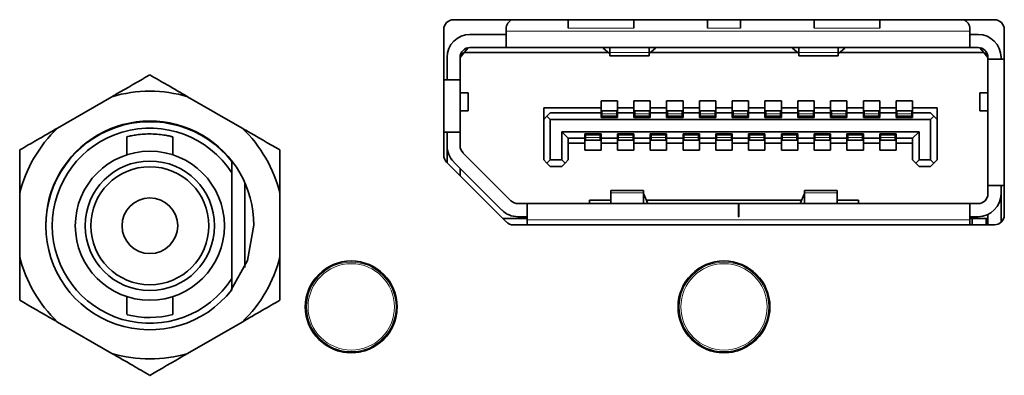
# Model space of a CAD drawing. Header units: millimetres. Extents: x 0 to 1118, y 0 to 864.
# Tile 145 of 200: x 884.82 to 894.83, y 305.87 to 309.49. Entities that reach past the tile are written whole.
import ezdxf

# ---------------------------------------------------------------- set-up
doc = ezdxf.new("R2010")
doc.units = ezdxf.units.MM

msp = doc.modelspace()

# ---------------------------------------------------------------- linework, layer by layer
at = {"color": 7, "linetype": 'Continuous', "lineweight": 35}
for p, q in [((894.73, 309.487), (889.23, 309.487)), ((890.397, 309.487), (890.397, 309.402)), ((891.064, 309.402), (891.064, 309.487)), ((891.814, 309.487), (891.814, 309.402)), ((892.147, 309.402), (892.147, 309.487)), ((892.897, 309.487), (892.897, 309.402)), ((893.564, 309.487), (893.564, 309.402)), ((889.13, 309.387), (889.13, 308.109)), ((889.764, 309.394), (889.764, 309.371)), ((889.764, 309.371), (889.764, 309.204)), ((894.48, 309.371), (894.48, 309.394)), ((894.48, 309.204), (894.48, 309.371)), ((894.83, 307.501), (894.83, 309.387)), ((889.397, 309.337), (889.764, 309.337)), ((894.48, 309.337), (894.564, 309.337)), ((889.339, 309.154), (889.379, 309.202)), ((889.397, 309.204), (889.764, 309.204)), ((894.48, 309.204), (889.764, 309.204)), ((890.752, 309.199), (890.752, 309.204)), ((890.817, 309.143), (890.752, 309.199)), ((890.819, 309.204), (890.819, 309.152)), ((891.219, 309.152), (891.219, 309.204)), ((891.285, 309.199), (891.22, 309.143)), ((891.285, 309.204), (891.285, 309.199)), ((892.675, 309.199), (892.675, 309.204)), ((892.675, 309.199), (892.74, 309.143)), ((892.742, 309.204), (892.742, 309.152)), ((893.142, 309.152), (893.142, 309.204)), ((893.144, 309.143), (893.209, 309.199)), ((893.209, 309.204), (893.209, 309.199)), ((894.48, 309.204), (894.564, 309.204)), ((894.582, 309.202), (894.622, 309.154)), ((889.164, 308.877), (889.164, 309.104)), ((889.297, 309.104), (889.339, 309.154)), ((889.297, 309.107), (889.314, 309.124)), ((889.297, 309.104), (889.297, 308.877)), ((889.314, 309.124), (889.314, 309.159)), ((890.804, 309.154), (889.339, 309.154)), ((890.819, 309.152), (890.819, 309.121)), ((890.819, 309.121), (891.219, 309.121)), ((890.819, 309.121), (891.219, 309.121)), ((891.219, 309.121), (891.219, 309.152)), ((892.728, 309.154), (891.233, 309.154)), ((892.742, 309.152), (892.742, 309.121)), ((892.742, 309.121), (893.142, 309.121)), ((892.742, 309.121), (893.142, 309.121)), ((893.142, 309.121), (893.142, 309.152)), ((894.622, 309.154), (893.156, 309.154)), ((894.622, 309.154), (894.664, 309.104)), ((894.647, 309.124), (894.647, 309.159)), ((894.664, 309.087), (894.664, 309.104)), ((894.83, 309.087), (894.664, 309.087)), ((894.664, 307.801), (894.664, 309.087)), ((894.797, 309.104), (894.797, 309.087)), ((889.297, 308.877), (889.13, 308.877)), ((889.297, 308.877), (889.297, 308.344)), ((885.757, 308.704), (885.204, 308.385)), ((887.08, 308.385), (886.526, 308.704)), ((889.38, 308.742), (889.297, 308.742)), ((889.38, 308.559), (889.38, 308.742)), ((889.38, 308.559), (889.38, 308.742)), ((894.58, 308.742), (894.58, 308.559)), ((894.58, 308.742), (894.58, 308.559)), ((894.664, 308.742), (894.58, 308.742)), ((890.147, 308.591), (890.73, 308.591)), ((890.147, 308.591), (890.147, 308.474)), ((890.73, 308.661), (890.897, 308.661)), ((890.73, 308.591), (890.73, 308.661)), ((890.73, 308.541), (890.73, 308.591)), ((890.897, 308.661), (890.897, 308.591)), ((890.897, 308.591), (891.064, 308.591)), ((890.897, 308.591), (890.897, 308.541)), ((891.064, 308.661), (891.23, 308.661)), ((891.064, 308.591), (891.064, 308.661)), ((891.064, 308.541), (891.064, 308.591)), ((891.23, 308.661), (891.23, 308.591)), ((891.23, 308.591), (891.397, 308.591)), ((891.23, 308.591), (891.23, 308.541)), ((891.397, 308.661), (891.564, 308.661)), ((891.397, 308.591), (891.397, 308.661)), ((891.397, 308.541), (891.397, 308.591)), ((891.564, 308.661), (891.564, 308.591)), ((891.564, 308.591), (891.73, 308.591)), ((891.564, 308.591), (891.564, 308.541)), ((891.73, 308.661), (891.897, 308.661)), ((891.73, 308.591), (891.73, 308.661)), ((891.73, 308.541), (891.73, 308.591)), ((891.897, 308.661), (891.897, 308.591)), ((891.897, 308.591), (892.064, 308.591)), ((891.897, 308.591), (891.897, 308.541)), ((892.064, 308.661), (892.23, 308.661)), ((892.064, 308.591), (892.064, 308.661)), ((892.064, 308.541), (892.064, 308.591)), ((892.23, 308.661), (892.23, 308.591)), ((892.23, 308.591), (892.397, 308.591)), ((892.23, 308.591), (892.23, 308.541)), ((892.397, 308.661), (892.564, 308.661)), ((892.397, 308.591), (892.397, 308.661)), ((892.397, 308.541), (892.397, 308.591)), ((892.564, 308.661), (892.564, 308.591)), ((892.564, 308.591), (892.73, 308.591)), ((892.564, 308.591), (892.564, 308.541)), ((892.73, 308.661), (892.897, 308.661)), ((892.73, 308.591), (892.73, 308.661)), ((892.73, 308.541), (892.73, 308.591)), ((892.897, 308.661), (892.897, 308.591)), ((892.897, 308.591), (893.064, 308.591)), ((892.897, 308.591), (892.897, 308.541)), ((893.064, 308.661), (893.23, 308.661)), ((893.064, 308.591), (893.064, 308.661)), ((893.064, 308.541), (893.064, 308.591)), ((893.23, 308.661), (893.23, 308.591)), ((893.23, 308.591), (893.397, 308.591)), ((893.23, 308.591), (893.23, 308.541)), ((893.397, 308.661), (893.564, 308.661)), ((893.397, 308.591), (893.397, 308.661)), ((893.397, 308.541), (893.397, 308.591)), ((893.564, 308.661), (893.564, 308.591)), ((893.564, 308.591), (893.73, 308.591)), ((893.564, 308.591), (893.564, 308.541)), ((893.73, 308.661), (893.897, 308.661)), ((893.73, 308.591), (893.73, 308.661)), ((893.73, 308.541), (893.73, 308.591)), ((893.897, 308.661), (893.897, 308.591)), ((893.897, 308.591), (894.147, 308.591)), ((893.897, 308.591), (893.897, 308.541)), ((894.147, 308.591), (894.147, 308.474)), ((889.297, 308.559), (889.38, 308.559)), ((890.147, 308.474), (890.18, 308.507)), ((890.147, 308.061), (890.147, 308.474)), ((890.214, 308.541), (890.18, 308.507)), ((890.18, 308.507), (890.214, 308.474)), ((890.73, 308.541), (890.214, 308.541)), ((894.08, 308.474), (890.214, 308.474)), ((890.214, 308.474), (890.214, 308.061)), ((890.73, 308.494), (890.73, 308.541)), ((890.897, 308.494), (890.73, 308.494)), ((890.889, 308.561), (890.739, 308.561)), ((890.739, 308.561), (890.739, 308.531)), ((890.739, 308.531), (890.739, 308.508)), ((890.739, 308.508), (890.739, 308.504)), ((890.739, 308.504), (890.739, 308.494)), ((890.889, 308.561), (890.889, 308.531)), ((890.889, 308.531), (890.889, 308.508)), ((890.889, 308.508), (890.889, 308.504)), ((890.889, 308.504), (890.889, 308.494)), ((890.897, 308.541), (890.897, 308.494)), ((891.064, 308.541), (890.897, 308.541)), ((891.064, 308.494), (891.064, 308.541)), ((891.23, 308.494), (891.064, 308.494)), ((891.222, 308.561), (891.072, 308.561)), ((891.072, 308.561), (891.072, 308.531)), ((891.072, 308.531), (891.072, 308.508)), ((891.072, 308.508), (891.072, 308.504)), ((891.072, 308.504), (891.072, 308.494)), ((891.222, 308.561), (891.222, 308.531)), ((891.222, 308.531), (891.222, 308.508)), ((891.222, 308.508), (891.222, 308.504)), ((891.222, 308.504), (891.222, 308.494)), ((891.23, 308.541), (891.23, 308.494)), ((891.397, 308.541), (891.23, 308.541)), ((891.397, 308.494), (891.397, 308.541)), ((891.564, 308.494), (891.397, 308.494)), ((891.555, 308.561), (891.405, 308.561)), ((891.405, 308.561), (891.405, 308.531)), ((891.405, 308.531), (891.405, 308.508)), ((891.405, 308.508), (891.405, 308.504)), ((891.405, 308.504), (891.405, 308.494)), ((891.555, 308.561), (891.555, 308.531)), ((891.555, 308.531), (891.555, 308.508)), ((891.555, 308.508), (891.555, 308.504)), ((891.555, 308.504), (891.555, 308.494)), ((891.564, 308.541), (891.564, 308.494)), ((891.73, 308.541), (891.564, 308.541)), ((891.73, 308.494), (891.73, 308.541)), ((891.897, 308.494), (891.73, 308.494)), ((891.889, 308.561), (891.739, 308.561)), ((891.739, 308.561), (891.739, 308.531)), ((891.739, 308.531), (891.739, 308.508)), ((891.739, 308.508), (891.739, 308.504)), ((891.739, 308.504), (891.739, 308.494)), ((891.889, 308.561), (891.889, 308.531)), ((891.889, 308.531), (891.889, 308.508)), ((891.889, 308.508), (891.889, 308.504)), ((891.889, 308.504), (891.889, 308.494)), ((891.897, 308.541), (891.897, 308.494)), ((892.064, 308.541), (891.897, 308.541)), ((892.064, 308.494), (892.064, 308.541)), ((892.23, 308.494), (892.064, 308.494)), ((892.222, 308.561), (892.072, 308.561)), ((892.072, 308.561), (892.072, 308.531)), ((892.072, 308.531), (892.072, 308.508)), ((892.072, 308.508), (892.072, 308.504)), ((892.072, 308.504), (892.072, 308.494)), ((892.222, 308.561), (892.222, 308.531)), ((892.222, 308.531), (892.222, 308.508)), ((892.222, 308.508), (892.222, 308.504)), ((892.222, 308.504), (892.222, 308.494)), ((892.23, 308.541), (892.23, 308.494)), ((892.397, 308.541), (892.23, 308.541)), ((892.397, 308.494), (892.397, 308.541)), ((892.564, 308.494), (892.397, 308.494)), ((892.555, 308.561), (892.405, 308.561)), ((892.405, 308.561), (892.405, 308.531)), ((892.405, 308.531), (892.405, 308.508)), ((892.405, 308.508), (892.405, 308.504)), ((892.405, 308.504), (892.405, 308.494)), ((892.555, 308.561), (892.555, 308.531)), ((892.555, 308.531), (892.555, 308.508)), ((892.555, 308.508), (892.555, 308.504)), ((892.555, 308.504), (892.555, 308.494)), ((892.564, 308.541), (892.564, 308.494)), ((892.73, 308.541), (892.564, 308.541)), ((892.73, 308.494), (892.73, 308.541)), ((892.897, 308.494), (892.73, 308.494)), ((892.889, 308.561), (892.739, 308.561)), ((892.739, 308.561), (892.739, 308.531)), ((892.739, 308.531), (892.739, 308.508)), ((892.739, 308.508), (892.739, 308.504)), ((892.739, 308.504), (892.739, 308.494)), ((892.889, 308.561), (892.889, 308.531)), ((892.889, 308.531), (892.889, 308.508)), ((892.889, 308.508), (892.889, 308.504)), ((892.889, 308.504), (892.889, 308.494)), ((892.897, 308.541), (892.897, 308.494)), ((893.064, 308.541), (892.897, 308.541)), ((893.064, 308.494), (893.064, 308.541)), ((893.23, 308.494), (893.064, 308.494)), ((893.222, 308.561), (893.072, 308.561)), ((893.072, 308.561), (893.072, 308.531)), ((893.072, 308.531), (893.072, 308.508)), ((893.072, 308.508), (893.072, 308.504)), ((893.072, 308.504), (893.072, 308.494)), ((893.222, 308.561), (893.222, 308.531)), ((893.222, 308.531), (893.222, 308.508)), ((893.222, 308.508), (893.222, 308.504)), ((893.222, 308.504), (893.222, 308.494)), ((893.23, 308.541), (893.23, 308.494)), ((893.397, 308.541), (893.23, 308.541)), ((893.397, 308.494), (893.397, 308.541)), ((893.564, 308.494), (893.397, 308.494)), ((893.555, 308.561), (893.405, 308.561)), ((893.405, 308.561), (893.405, 308.531)), ((893.405, 308.531), (893.405, 308.508)), ((893.405, 308.508), (893.405, 308.504)), ((893.405, 308.504), (893.405, 308.494)), ((893.555, 308.561), (893.555, 308.531)), ((893.555, 308.531), (893.555, 308.508)), ((893.555, 308.508), (893.555, 308.504)), ((893.555, 308.504), (893.555, 308.494)), ((893.564, 308.541), (893.564, 308.494)), ((893.73, 308.541), (893.564, 308.541)), ((893.73, 308.494), (893.73, 308.541)), ((893.897, 308.494), (893.73, 308.494)), ((893.889, 308.561), (893.739, 308.561)), ((893.739, 308.561), (893.739, 308.531)), ((893.739, 308.531), (893.739, 308.508)), ((893.739, 308.508), (893.739, 308.504)), ((893.739, 308.504), (893.739, 308.494)), ((893.889, 308.561), (893.889, 308.531)), ((893.889, 308.531), (893.889, 308.508)), ((893.889, 308.508), (893.889, 308.504)), ((893.889, 308.504), (893.889, 308.494)), ((893.897, 308.541), (893.897, 308.494)), ((894.08, 308.541), (893.897, 308.541)), ((894.114, 308.507), (894.08, 308.541)), ((894.08, 308.474), (894.114, 308.507)), ((894.08, 308.061), (894.08, 308.474)), ((894.114, 308.507), (894.147, 308.474)), ((894.147, 308.474), (894.147, 308.061)), ((894.58, 308.559), (894.664, 308.559)), ((885.908, 308.297), (885.908, 308.114)), ((886.375, 308.114), (886.375, 308.296)), ((889.13, 308.344), (889.297, 308.344)), ((889.164, 308.344), (889.164, 308.205)), ((889.297, 308.205), (889.297, 308.344)), ((890.33, 308.347), (893.964, 308.347)), ((890.33, 308.061), (890.33, 308.347)), ((890.33, 308.347), (890.397, 308.281)), ((890.397, 308.281), (890.564, 308.281)), ((890.397, 308.281), (890.397, 308.061)), ((890.564, 308.327), (890.73, 308.327)), ((890.564, 308.281), (890.564, 308.327)), ((890.564, 308.231), (890.564, 308.281)), ((890.572, 308.327), (890.572, 308.317)), ((890.572, 308.317), (890.572, 308.313)), ((890.572, 308.313), (890.572, 308.29)), ((890.572, 308.29), (890.572, 308.261)), ((890.722, 308.327), (890.722, 308.317)), ((890.722, 308.317), (890.722, 308.313)), ((890.722, 308.313), (890.722, 308.29)), ((890.722, 308.29), (890.722, 308.261)), ((890.73, 308.327), (890.73, 308.281)), ((890.73, 308.281), (890.897, 308.281)), ((890.73, 308.281), (890.73, 308.231)), ((890.897, 308.327), (891.064, 308.327)), ((890.897, 308.281), (890.897, 308.327)), ((890.897, 308.231), (890.897, 308.281)), ((890.905, 308.327), (890.905, 308.317)), ((890.905, 308.317), (890.905, 308.313)), ((890.905, 308.313), (890.905, 308.29)), ((890.905, 308.29), (890.905, 308.261)), ((891.055, 308.327), (891.055, 308.317)), ((891.055, 308.317), (891.055, 308.313)), ((891.055, 308.313), (891.055, 308.29)), ((891.055, 308.29), (891.055, 308.261)), ((891.064, 308.327), (891.064, 308.281)), ((891.064, 308.281), (891.23, 308.281)), ((891.064, 308.281), (891.064, 308.231)), ((891.23, 308.327), (891.397, 308.327)), ((891.23, 308.281), (891.23, 308.327)), ((891.23, 308.231), (891.23, 308.281)), ((891.239, 308.327), (891.239, 308.317)), ((891.239, 308.317), (891.239, 308.313)), ((891.239, 308.313), (891.239, 308.29)), ((891.239, 308.29), (891.239, 308.261)), ((891.389, 308.327), (891.389, 308.317)), ((891.389, 308.317), (891.389, 308.313)), ((891.389, 308.313), (891.389, 308.29)), ((891.389, 308.29), (891.389, 308.261)), ((891.397, 308.327), (891.397, 308.281)), ((891.397, 308.281), (891.564, 308.281)), ((891.397, 308.281), (891.397, 308.231)), ((891.564, 308.327), (891.73, 308.327)), ((891.564, 308.281), (891.564, 308.327)), ((891.564, 308.231), (891.564, 308.281)), ((891.572, 308.327), (891.572, 308.317)), ((891.572, 308.317), (891.572, 308.313)), ((891.572, 308.313), (891.572, 308.29)), ((891.572, 308.29), (891.572, 308.261)), ((891.722, 308.327), (891.722, 308.317)), ((891.722, 308.317), (891.722, 308.313)), ((891.722, 308.313), (891.722, 308.29)), ((891.722, 308.29), (891.722, 308.261)), ((891.73, 308.327), (891.73, 308.281)), ((891.73, 308.281), (891.897, 308.281)), ((891.73, 308.281), (891.73, 308.231)), ((891.897, 308.327), (892.064, 308.327)), ((891.897, 308.281), (891.897, 308.327)), ((891.897, 308.231), (891.897, 308.281)), ((891.905, 308.327), (891.905, 308.317)), ((891.905, 308.317), (891.905, 308.313)), ((891.905, 308.313), (891.905, 308.29)), ((891.905, 308.29), (891.905, 308.261)), ((892.055, 308.327), (892.055, 308.317)), ((892.055, 308.317), (892.055, 308.313)), ((892.055, 308.313), (892.055, 308.29)), ((892.055, 308.29), (892.055, 308.261)), ((892.064, 308.327), (892.064, 308.281)), ((892.064, 308.281), (892.23, 308.281)), ((892.064, 308.281), (892.064, 308.231)), ((892.23, 308.327), (892.397, 308.327)), ((892.23, 308.281), (892.23, 308.327)), ((892.23, 308.231), (892.23, 308.281)), ((892.239, 308.327), (892.239, 308.317)), ((892.239, 308.317), (892.239, 308.313)), ((892.239, 308.313), (892.239, 308.29)), ((892.239, 308.29), (892.239, 308.261)), ((892.389, 308.327), (892.389, 308.317)), ((892.389, 308.317), (892.389, 308.313)), ((892.389, 308.313), (892.389, 308.29)), ((892.389, 308.29), (892.389, 308.261)), ((892.397, 308.327), (892.397, 308.281)), ((892.397, 308.281), (892.564, 308.281)), ((892.397, 308.281), (892.397, 308.231)), ((892.564, 308.327), (892.73, 308.327)), ((892.564, 308.281), (892.564, 308.327)), ((892.564, 308.231), (892.564, 308.281)), ((892.572, 308.327), (892.572, 308.317)), ((892.572, 308.317), (892.572, 308.313)), ((892.572, 308.313), (892.572, 308.29)), ((892.572, 308.29), (892.572, 308.261)), ((892.722, 308.327), (892.722, 308.317)), ((892.722, 308.317), (892.722, 308.313)), ((892.722, 308.313), (892.722, 308.29)), ((892.722, 308.29), (892.722, 308.261)), ((892.73, 308.327), (892.73, 308.281)), ((892.73, 308.281), (892.897, 308.281)), ((892.73, 308.281), (892.73, 308.231)), ((892.897, 308.327), (893.064, 308.327)), ((892.897, 308.281), (892.897, 308.327)), ((892.897, 308.231), (892.897, 308.281)), ((892.905, 308.327), (892.905, 308.317)), ((892.905, 308.317), (892.905, 308.313)), ((892.905, 308.313), (892.905, 308.29)), ((892.905, 308.29), (892.905, 308.261)), ((893.055, 308.327), (893.055, 308.317)), ((893.055, 308.317), (893.055, 308.313)), ((893.055, 308.313), (893.055, 308.29)), ((893.055, 308.29), (893.055, 308.261)), ((893.064, 308.327), (893.064, 308.281)), ((893.064, 308.281), (893.23, 308.281)), ((893.064, 308.281), (893.064, 308.231)), ((893.23, 308.327), (893.397, 308.327)), ((893.23, 308.281), (893.23, 308.327)), ((893.23, 308.231), (893.23, 308.281)), ((893.239, 308.327), (893.239, 308.317)), ((893.239, 308.317), (893.239, 308.313)), ((893.239, 308.313), (893.239, 308.29)), ((893.239, 308.29), (893.239, 308.261)), ((893.389, 308.327), (893.389, 308.317)), ((893.389, 308.317), (893.389, 308.313)), ((893.389, 308.313), (893.389, 308.29)), ((893.389, 308.29), (893.389, 308.261)), ((893.397, 308.327), (893.397, 308.281)), ((893.397, 308.281), (893.564, 308.281)), ((893.397, 308.281), (893.397, 308.231)), ((893.564, 308.327), (893.73, 308.327)), ((893.564, 308.281), (893.564, 308.327)), ((893.564, 308.231), (893.564, 308.281)), ((893.572, 308.327), (893.572, 308.317)), ((893.572, 308.317), (893.572, 308.313)), ((893.572, 308.313), (893.572, 308.29)), ((893.572, 308.29), (893.572, 308.261)), ((893.722, 308.327), (893.722, 308.317)), ((893.722, 308.317), (893.722, 308.313)), ((893.722, 308.313), (893.722, 308.29)), ((893.722, 308.29), (893.722, 308.261)), ((893.73, 308.327), (893.73, 308.281)), ((893.73, 308.281), (893.897, 308.281)), ((893.73, 308.281), (893.73, 308.231)), ((893.897, 308.281), (893.964, 308.347)), ((893.897, 308.061), (893.897, 308.281)), ((893.964, 308.061), (893.964, 308.347)), ((889.164, 308.034), (889.164, 308.184)), ((890.564, 308.231), (890.397, 308.231)), ((890.564, 308.161), (890.564, 308.231)), ((890.722, 308.261), (890.572, 308.261)), ((890.897, 308.231), (890.73, 308.231)), ((890.73, 308.231), (890.73, 308.161)), ((890.897, 308.161), (890.897, 308.231)), ((891.055, 308.261), (890.905, 308.261)), ((891.23, 308.231), (891.064, 308.231)), ((891.064, 308.231), (891.064, 308.161)), ((891.23, 308.161), (891.23, 308.231)), ((891.389, 308.261), (891.239, 308.261)), ((891.564, 308.231), (891.397, 308.231)), ((891.397, 308.231), (891.397, 308.161)), ((891.564, 308.161), (891.564, 308.231)), ((891.722, 308.261), (891.572, 308.261)), ((891.897, 308.231), (891.73, 308.231)), ((891.73, 308.231), (891.73, 308.161)), ((891.897, 308.161), (891.897, 308.231)), ((892.055, 308.261), (891.905, 308.261)), ((892.23, 308.231), (892.064, 308.231)), ((892.064, 308.231), (892.064, 308.161)), ((892.23, 308.161), (892.23, 308.231)), ((892.389, 308.261), (892.239, 308.261)), ((892.564, 308.231), (892.397, 308.231)), ((892.397, 308.231), (892.397, 308.161)), ((892.564, 308.161), (892.564, 308.231)), ((892.722, 308.261), (892.572, 308.261)), ((892.897, 308.231), (892.73, 308.231)), ((892.73, 308.231), (892.73, 308.161)), ((892.897, 308.161), (892.897, 308.231)), ((893.055, 308.261), (892.905, 308.261)), ((893.23, 308.231), (893.064, 308.231)), ((893.064, 308.231), (893.064, 308.161)), ((893.23, 308.161), (893.23, 308.231)), ((893.389, 308.261), (893.239, 308.261)), ((893.564, 308.231), (893.397, 308.231)), ((893.397, 308.231), (893.397, 308.161)), ((893.564, 308.161), (893.564, 308.231)), ((893.722, 308.261), (893.572, 308.261)), ((893.897, 308.231), (893.73, 308.231)), ((893.73, 308.231), (893.73, 308.161)), ((889.814, 307.646), (889.326, 308.135)), ((890.73, 308.161), (890.564, 308.161)), ((891.064, 308.161), (890.897, 308.161)), ((891.397, 308.161), (891.23, 308.161)), ((891.73, 308.161), (891.564, 308.161)), ((892.064, 308.161), (891.897, 308.161)), ((892.397, 308.161), (892.23, 308.161)), ((892.73, 308.161), (892.564, 308.161)), ((893.064, 308.161), (892.897, 308.161)), ((893.397, 308.161), (893.23, 308.161)), ((893.73, 308.161), (893.564, 308.161)), ((886.975, 307.93), (886.975, 308.045)), ((889.16, 308.038), (889.768, 307.43)), ((889.72, 307.552), (889.232, 308.04)), ((889.297, 307.975), (889.297, 307.901)), ((890.18, 308.027), (890.147, 308.061)), ((890.18, 308.027), (890.214, 308.061)), ((890.214, 307.994), (890.18, 308.027)), ((890.214, 308.061), (890.33, 308.061)), ((890.214, 307.994), (890.33, 307.994)), ((890.364, 308.027), (890.33, 308.061)), ((890.364, 308.027), (890.33, 307.994)), ((890.364, 308.027), (890.397, 308.061)), ((893.897, 308.061), (893.93, 308.027)), ((893.964, 308.061), (893.93, 308.027)), ((893.964, 307.994), (893.93, 308.027)), ((893.964, 308.061), (894.08, 308.061)), ((893.964, 307.994), (894.08, 307.994)), ((894.08, 308.061), (894.114, 308.027)), ((894.114, 308.027), (894.08, 307.994)), ((894.114, 308.027), (894.147, 308.061)), ((886.975, 306.855), (886.975, 307.93)), ((887.108, 306.968), (887.108, 307.83)), ((894.664, 307.801), (894.83, 307.801)), ((894.664, 307.801), (894.664, 307.717)), ((894.797, 307.801), (894.797, 307.717)), ((884.819, 307.718), (884.819, 307.08)), ((887.464, 307.08), (887.464, 307.718)), ((891.162, 307.751), (890.829, 307.751)), ((891.162, 307.751), (890.829, 307.751)), ((890.829, 307.751), (890.829, 307.727)), ((890.829, 307.727), (890.829, 307.617)), ((891.162, 307.727), (891.162, 307.751)), ((891.162, 307.617), (891.162, 307.727)), ((891.162, 307.72), (891.206, 307.617)), ((892.755, 307.617), (892.799, 307.72)), ((893.132, 307.751), (892.799, 307.751)), ((893.132, 307.751), (892.799, 307.751)), ((892.799, 307.751), (892.799, 307.727)), ((892.799, 307.727), (892.799, 307.617)), ((893.132, 307.727), (893.132, 307.751)), ((893.132, 307.617), (893.132, 307.727)), ((894.797, 307.717), (894.797, 307.426)), ((889.98, 307.617), (889.885, 307.617)), ((889.98, 307.617), (889.98, 307.451)), ((889.98, 307.617), (892.127, 307.617)), ((890.614, 307.651), (890.829, 307.651)), ((890.614, 307.617), (890.614, 307.651)), ((891.192, 307.651), (892.769, 307.651)), ((892.127, 307.484), (892.127, 307.617)), ((892.127, 307.617), (892.13, 307.617)), ((892.13, 307.617), (894.48, 307.617)), ((892.13, 307.617), (892.13, 307.484)), ((893.132, 307.651), (893.347, 307.651)), ((893.347, 307.651), (893.347, 307.617)), ((894.48, 307.451), (894.48, 307.617)), ((894.48, 307.617), (894.564, 307.617)), ((889.73, 307.467), (889.98, 307.467)), ((889.885, 307.484), (889.98, 307.484)), ((892.13, 307.484), (892.127, 307.484)), ((894.564, 307.484), (894.48, 307.484)), ((894.48, 307.467), (894.504, 307.467)), ((894.504, 307.401), (894.504, 307.467)), ((894.647, 307.467), (894.504, 307.467)), ((894.647, 307.467), (894.647, 307.401)), ((894.647, 307.467), (894.664, 307.467)), ((894.664, 307.401), (894.664, 307.506)), ((889.838, 307.401), (894.73, 307.401)), ((889.98, 307.451), (889.98, 307.421)), ((894.48, 307.421), (894.48, 307.451)), ((886.975, 306.74), (886.975, 306.855)), ((885.908, 306.671), (885.908, 306.488)), ((886.375, 306.488), (886.375, 306.671)), ((885.204, 306.413), (885.757, 306.094)), ((886.526, 306.094), (887.08, 306.413))]:
    msp.add_line(p, q, dxfattribs=at)
at = {"color": 7, "linetype": 'Continuous', "lineweight": 18}
for p, q in [((894.48, 309.371), (889.764, 309.371)), ((891.064, 309.402), (890.397, 309.402)), ((891.814, 309.402), (892.147, 309.402)), ((893.564, 309.402), (892.897, 309.402)), ((891.219, 309.152), (890.819, 309.152)), ((893.142, 309.152), (892.742, 309.152)), ((890.889, 308.531), (890.739, 308.531)), ((890.889, 308.508), (890.739, 308.508)), ((890.889, 308.504), (890.739, 308.504)), ((891.222, 308.531), (891.072, 308.531)), ((891.222, 308.508), (891.072, 308.508)), ((891.222, 308.504), (891.072, 308.504)), ((891.555, 308.531), (891.405, 308.531)), ((891.555, 308.508), (891.405, 308.508)), ((891.555, 308.504), (891.405, 308.504)), ((891.889, 308.531), (891.739, 308.531)), ((891.889, 308.508), (891.739, 308.508)), ((891.889, 308.504), (891.739, 308.504)), ((892.222, 308.531), (892.072, 308.531)), ((892.222, 308.508), (892.072, 308.508)), ((892.222, 308.504), (892.072, 308.504)), ((892.555, 308.531), (892.405, 308.531)), ((892.555, 308.508), (892.405, 308.508)), ((892.555, 308.504), (892.405, 308.504)), ((892.889, 308.531), (892.739, 308.531)), ((892.889, 308.508), (892.739, 308.508)), ((892.889, 308.504), (892.739, 308.504)), ((893.222, 308.531), (893.072, 308.531)), ((893.222, 308.508), (893.072, 308.508)), ((893.222, 308.504), (893.072, 308.504)), ((893.555, 308.531), (893.405, 308.531)), ((893.555, 308.508), (893.405, 308.508)), ((893.555, 308.504), (893.405, 308.504)), ((893.889, 308.531), (893.739, 308.531)), ((893.889, 308.508), (893.739, 308.508)), ((893.889, 308.504), (893.739, 308.504)), ((890.572, 308.317), (890.722, 308.317)), ((890.722, 308.313), (890.572, 308.313)), ((890.722, 308.29), (890.572, 308.29)), ((890.905, 308.317), (891.055, 308.317)), ((891.055, 308.313), (890.905, 308.313)), ((891.055, 308.29), (890.905, 308.29)), ((891.239, 308.317), (891.389, 308.317)), ((891.389, 308.313), (891.239, 308.313)), ((891.389, 308.29), (891.239, 308.29)), ((891.572, 308.317), (891.722, 308.317)), ((891.722, 308.313), (891.572, 308.313)), ((891.722, 308.29), (891.572, 308.29)), ((891.905, 308.317), (892.055, 308.317)), ((892.055, 308.313), (891.905, 308.313)), ((892.055, 308.29), (891.905, 308.29)), ((892.239, 308.317), (892.389, 308.317)), ((892.389, 308.313), (892.239, 308.313)), ((892.389, 308.29), (892.239, 308.29)), ((892.572, 308.317), (892.722, 308.317)), ((892.722, 308.313), (892.572, 308.313)), ((892.722, 308.29), (892.572, 308.29)), ((892.905, 308.317), (893.055, 308.317)), ((893.055, 308.313), (892.905, 308.313)), ((893.055, 308.29), (892.905, 308.29)), ((893.239, 308.317), (893.389, 308.317)), ((893.389, 308.313), (893.239, 308.313)), ((893.389, 308.29), (893.239, 308.29)), ((893.572, 308.317), (893.722, 308.317)), ((893.722, 308.313), (893.572, 308.313)), ((893.722, 308.29), (893.572, 308.29)), ((889.165, 308.184), (889.164, 308.184)), ((890.829, 307.727), (891.162, 307.727)), ((892.799, 307.727), (893.132, 307.727)), ((889.98, 307.451), (894.48, 307.451)), ((887.983, 306.978), (887.979, 306.983)), ((888.009, 306.997), (888.009, 306.997)), ((891.773, 306.978), (891.769, 306.983)), ((891.799, 306.997), (891.799, 306.997)), ((887.909, 306.939), (887.909, 306.939)), ((887.936, 306.958), (887.937, 306.952)), ((891.699, 306.939), (891.699, 306.939)), ((891.726, 306.958), (891.727, 306.952)), ((888.656, 306.592), (888.65, 306.593)), ((888.653, 306.625), (888.653, 306.625)), ((892.446, 306.592), (892.44, 306.593)), ((892.443, 306.625), (892.443, 306.625)), ((888.65, 306.54), (888.656, 306.542)), ((888.653, 306.509), (888.653, 306.509)), ((892.44, 306.54), (892.446, 306.542)), ((892.443, 306.509), (892.443, 306.509)), ((887.909, 306.195), (887.909, 306.195)), ((887.937, 306.182), (887.936, 306.176)), ((891.699, 306.195), (891.699, 306.195)), ((891.727, 306.182), (891.726, 306.176)), ((887.979, 306.151), (887.983, 306.155)), ((888.009, 306.137), (888.009, 306.137)), ((891.769, 306.151), (891.773, 306.155)), ((891.799, 306.137), (891.799, 306.137))]:
    msp.add_line(p, q, dxfattribs=at)
at = {"color": 7, "linetype": 'Continuous', "lineweight": 35, "flags": 128}
for points in [[(886.97, 306.741), (887.136, 307.037), (887.2, 307.399)], [(889.983, 307.401), (889.982, 307.402), (889.98, 307.421)], [(889.983, 307.401), (889.982, 307.402), (889.98, 307.421)], [(894.478, 307.401), (894.479, 307.402), (894.48, 307.421)], [(894.478, 307.401), (894.479, 307.402), (894.48, 307.421)]]:
    msp.add_lwpolyline(points, dxfattribs=at)
at = {"color": 7, "linetype": 'Continuous', "lineweight": 18, "flags": 128}
for points in [[(888.009, 306.997), (888.007, 306.996), (888.006, 306.996)], [(891.799, 306.997), (891.797, 306.996), (891.796, 306.996)], [(887.911, 306.941), (887.911, 306.94), (887.909, 306.939)], [(891.701, 306.941), (891.701, 306.94), (891.699, 306.939)], [(888.653, 306.625), (888.654, 306.622), (888.654, 306.622)], [(892.443, 306.625), (892.444, 306.622), (892.444, 306.622)], [(888.653, 306.509), (888.654, 306.511), (888.654, 306.512)], [(892.443, 306.509), (892.444, 306.511), (892.444, 306.512)], [(887.911, 306.193), (887.911, 306.193), (887.909, 306.195)], [(891.701, 306.193), (891.701, 306.193), (891.699, 306.195)], [(888.006, 306.138), (888.007, 306.138), (888.009, 306.137)], [(891.796, 306.138), (891.797, 306.138), (891.799, 306.137)]]:
    msp.add_lwpolyline(points, dxfattribs=at)
at = {"color": 7, "linetype": 'Continuous', "lineweight": 35}
for centre, radius in [((886.142, 307.392), 0.758), ((886.142, 307.392), 0.658), ((886.142, 307.392), 0.6), ((886.142, 307.392), 0.283), ((888.19, 306.567), 0.467), ((891.98, 306.567), 0.467)]:
    msp.add_circle(centre, radius, dxfattribs=at)
at = {"color": 7, "linetype": 'Continuous', "lineweight": 18}
for centre, radius in [((888.19, 306.567), 0.455), ((888.19, 306.567), 0.439), ((891.98, 306.567), 0.455), ((891.98, 306.567), 0.439)]:
    msp.add_circle(centre, radius, dxfattribs=at)
at = {"color": 7, "linetype": 'Continuous', "lineweight": 35}
for centre, radius, start, end in [((889.23, 309.387), 0.1, 90, 180), ((889.864, 309.394), 0.1, 111.0395, 180), ((894.38, 309.394), 0.1, 0, 68.9605), ((894.73, 309.387), 0.1, 0, 90), ((889.397, 309.104), 0.233, 90, 180), ((894.564, 309.104), 0.233, 0, 90), ((889.397, 309.104), 0.1, 90, 180), ((894.564, 309.104), 0.1, 0, 90), ((886.142, 307.399), 1.361, 73.5697, 106.4303), ((886.142, 307.399), 1.361, 133.5697, 166.4303), ((886.142, 307.399), 1.058, 0, 180.1805), ((886.142, 307.392), 1.058, 38.0567, 321.9433), ((886.142, 307.392), 0.992, 32.8244, 327.1756), ((886.142, 307.399), 1.361, 13.5697, 46.4303), ((889.397, 308.205), 0.233, 180, 225), ((889.397, 308.205), 0.1, 180, 225), ((889.23, 308.109), 0.1, 180, 225), ((894.564, 307.717), 0.1, 270, 0), ((894.564, 307.717), 0.233, 270, 0), ((889.885, 307.717), 0.1, 225, 270), ((889.885, 307.717), 0.233, 225, 270), ((894.73, 307.501), 0.1, 270, 0), ((889.838, 307.501), 0.1, 225, 270), ((886.142, 307.399), 1.361, 193.5697, 226.4303), ((886.142, 307.399), 1.361, 313.5697, 346.4303), ((886.142, 307.392), 0.933, 255.7188, 284.4777), ((888.19, 306.567), 0.466, 247.117, 352.883), ((891.98, 306.567), 0.466, 247.117, 352.883), ((886.142, 307.399), 1.361, 253.5697, 286.4303)]:
    msp.add_arc(centre, radius, start, end, dxfattribs=at)
at = {"color": 7, "linetype": 'Continuous', "lineweight": 18}
for centre, radius, start, end in [((887.98, 306.977), 0.00381, 349.1482, 27.9054), ((888.001, 307.003), 0.0167, 237.945, 293.448), ((888.19, 306.567), 0.466, 7.117, 112.883), ((891.77, 306.977), 0.00381, 349.1482, 27.9054), ((891.791, 307.003), 0.0167, 237.9449, 293.448), ((891.98, 306.567), 0.466, 7.117, 112.883), ((888.19, 306.567), 0.466, 127.117, 232.883), ((887.369, 305.443), 1.59, 69.8274, 70.135), ((887.907, 306.949), 0.0167, 306.5519, 2.055), ((887.941, 306.954), 0.00381, 212.0946, 250.8518), ((891.98, 306.567), 0.466, 127.117, 232.883), ((891.159, 305.443), 1.59, 69.8274, 70.135), ((891.697, 306.949), 0.0167, 306.5519, 2.0549), ((891.731, 306.954), 0.00381, 212.0946, 250.8518), ((887.628, 307.84), 1.59, 309.8274, 310.135), ((888.663, 306.621), 0.0167, 186.552, 242.0549), ((888.651, 306.589), 0.00381, 92.0946, 130.8518), ((891.418, 307.84), 1.59, 309.8274, 310.135), ((892.453, 306.621), 0.0167, 186.552, 242.055), ((892.441, 306.589), 0.00381, 92.0946, 130.8518), ((888.663, 306.513), 0.0167, 117.945, 173.448), ((888.651, 306.544), 0.00381, 229.1482, 267.9054), ((892.453, 306.513), 0.0167, 117.945, 173.448), ((892.441, 306.544), 0.00381, 229.1482, 267.9054), ((887.366, 307.696), 1.596, 289.8656, 290.172), ((887.907, 306.184), 0.0167, 357.9449, 53.4481), ((887.941, 306.18), 0.00381, 109.1482, 147.9054), ((891.156, 307.696), 1.596, 289.8656, 290.172), ((891.697, 306.184), 0.0167, 357.9447, 53.4481), ((887.98, 306.157), 0.00381, 332.0946, 10.8518), ((888.001, 306.13), 0.0167, 66.5519, 122.0551), ((891.77, 306.157), 0.00381, 332.0946, 10.8518), ((891.791, 306.13), 0.0167, 66.5519, 122.055)]:
    msp.add_arc(centre, radius, start, end, dxfattribs=at)
at = {"color": 7, "linetype": 'Continuous', "lineweight": 35}
for centre, start_param, end_param in [((890.825, 309.354), 2.698682, 2.791636), ((891.212, 309.354), 3.491549, 3.584504), ((892.749, 309.354), 2.698682, 2.791636), ((893.135, 309.354), 3.491549, 3.584504)]:
    msp.add_ellipse(centre, major_axis=(0, 0.233), ratio=0.081633, start_param=start_param, end_param=end_param, dxfattribs=at)
at = {"color": 7, "linetype": 'Continuous', "lineweight": 18}
for centre, major_axis, start_param, end_param in [((888.191, 306.566), (-0.231, 0.4), 6.225992, 6.340379), ((891.981, 306.566), (-0.231, 0.4), 6.225992, 6.340379), ((888.189, 306.567), (0.462, 0), 6.225992, 6.340379), ((891.979, 306.567), (0.462, 0), 6.225992, 6.340379), ((888.191, 306.568), (0.231, 0.4), 3.084399, 3.198786), ((891.981, 306.568), (0.231, 0.4), 3.084399, 3.198786)]:
    msp.add_ellipse(centre, major_axis=major_axis, ratio=0.999578, start_param=start_param, end_param=end_param, dxfattribs=at)
at = {"color": 7, "linetype": 'Continuous', "lineweight": 35}
for points, knots in [([(886.142, 308.926), (886.028, 308.861), (885.903, 308.788), (885.769, 308.712), (885.757, 308.704)], [0, 0, 0, 0, 0.9047882, 1, 1, 1, 1]), ([(886.526, 308.704), (886.456, 308.745), (886.324, 308.821), (886.2, 308.893), (886.142, 308.926)], [0, 0, 0, 0, 0.5292577, 1, 1, 1, 1]), ([(885.204, 308.385), (885.133, 308.344), (885.001, 308.268), (884.877, 308.196), (884.819, 308.163)], [0, 0, 0, 0, 0.529258, 1, 1, 1, 1]), ([(887.464, 308.163), (887.351, 308.228), (887.225, 308.301), (887.092, 308.378), (887.08, 308.385)], [0, 0, 0, 0, 0.9047882, 1, 1, 1, 1]), ([(886.375, 308.296), (886.372, 308.297), (886.367, 308.298), (886.329, 308.307), (886.271, 308.317), (886.197, 308.325), (886.118, 308.326), (886.043, 308.321), (885.977, 308.312), (885.931, 308.302), (885.908, 308.296), (885.911, 308.296), (885.911, 308.297)], [0, 0, 0, 0, 0.105087, 0.210094, 0.317186, 0.425742, 0.532081, 0.636081, 0.741046, 0.848846, 0.957133, 1, 1, 1, 1]), ([(884.819, 308.163), (884.819, 308.14), (884.819, 307.997), (884.819, 307.845), (884.819, 307.718)], [0, 0, 0, 0, 0.16266, 1, 1, 1, 1]), ([(887.464, 307.718), (887.464, 307.734), (887.464, 307.888), (887.464, 308.032), (887.464, 308.163)], [0, 0, 0, 0, 0.101181, 1, 1, 1, 1]), ([(884.819, 307.08), (884.819, 307.064), (884.819, 306.91), (884.819, 306.765), (884.819, 306.635)], [0, 0, 0, 0, 0.101181, 1, 1, 1, 1]), ([(887.464, 306.635), (887.464, 306.658), (887.464, 306.8), (887.464, 306.952), (887.464, 307.08)], [0, 0, 0, 0, 0.16266, 1, 1, 1, 1]), ([(884.819, 306.635), (884.932, 306.57), (885.058, 306.497), (885.191, 306.42), (885.204, 306.413)], [0, 0, 0, 0, 0.9047882, 1, 1, 1, 1]), ([(887.08, 306.413), (887.15, 306.453), (887.282, 306.53), (887.406, 306.601), (887.464, 306.635)], [0, 0, 0, 0, 0.529258, 1, 1, 1, 1]), ([(885.757, 306.094), (885.827, 306.053), (885.959, 305.977), (886.083, 305.905), (886.142, 305.871)], [0, 0, 0, 0, 0.529258, 1, 1, 1, 1]), ([(886.142, 305.871), (886.255, 305.937), (886.38, 306.009), (886.514, 306.086), (886.526, 306.094)], [0, 0, 0, 0, 0.904788, 1, 1, 1, 1])]:
    msp.add_open_spline(points, degree=3, knots=knots, dxfattribs=at)
at = {"color": 7, "linetype": 'Continuous', "lineweight": 18}
for points, knots in [([(887.989, 306.992), (887.99, 306.99), (887.992, 306.988), (887.991, 306.985), (887.99, 306.982), (887.988, 306.981), (887.987, 306.98), (887.985, 306.979), (887.984, 306.979), (887.983, 306.979), (887.983, 306.978)], [0, 0, 0, 0, 0.481674, 0.669596, 0.834049, 0.880384, 0.911463, 0.948744, 0.981439, 1, 1, 1, 1]), ([(888.008, 306.988), (888.007, 306.988), (888.006, 306.987), (888.001, 306.985), (887.996, 306.982), (887.99, 306.979), (887.986, 306.977), (887.984, 306.976), (887.984, 306.976)], [0, 0, 0, 0, 0.418026, 0.594815, 0.771695, 0.873161, 0.974276, 1, 1, 1, 1]), ([(891.779, 306.992), (891.78, 306.99), (891.782, 306.988), (891.781, 306.985), (891.78, 306.982), (891.778, 306.981), (891.777, 306.98), (891.775, 306.979), (891.774, 306.979), (891.773, 306.979), (891.773, 306.978)], [0, 0, 0, 0, 0.481674, 0.669596, 0.834049, 0.880384, 0.911463, 0.948744, 0.981439, 1, 1, 1, 1]), ([(891.798, 306.988), (891.797, 306.988), (891.796, 306.987), (891.791, 306.985), (891.786, 306.982), (891.78, 306.979), (891.776, 306.977), (891.774, 306.976), (891.774, 306.976)], [0, 0, 0, 0, 0.418026, 0.594815, 0.771695, 0.873161, 0.974276, 1, 1, 1, 1]), ([(887.939, 306.951), (887.938, 306.949), (887.934, 306.947), (887.929, 306.943), (887.924, 306.94), (887.918, 306.936), (887.917, 306.936), (887.917, 306.936), (887.917, 306.936)], [0, 0, 0, 0, 0.106203, 0.213089, 0.349307, 0.572631, 0.997278, 1, 1, 1, 1]), ([(891.729, 306.951), (891.728, 306.949), (891.724, 306.947), (891.719, 306.943), (891.714, 306.94), (891.708, 306.936), (891.707, 306.936), (891.707, 306.936), (891.707, 306.936)], [0, 0, 0, 0, 0.106203, 0.213089, 0.349307, 0.572631, 0.997278, 1, 1, 1, 1]), ([(888.648, 306.541), (888.648, 306.553), (888.649, 306.57), (888.648, 306.586), (888.648, 306.592)], [0, 0, 0, 0, 0.655623, 1, 1, 1, 1]), ([(892.438, 306.541), (892.438, 306.553), (892.439, 306.57), (892.438, 306.586), (892.438, 306.592)], [0, 0, 0, 0, 0.655623, 1, 1, 1, 1]), ([(888.647, 306.515), (888.647, 306.515), (888.646, 306.516), (888.647, 306.522), (888.647, 306.527), (888.648, 306.534), (888.648, 306.538), (888.648, 306.541), (888.648, 306.541)], [0, 0, 0, 0, 0.4180259, 0.5948154, 0.7716952, 0.8731613, 0.9742761, 1, 1, 1, 1]), ([(892.437, 306.515), (892.437, 306.515), (892.436, 306.516), (892.437, 306.522), (892.437, 306.527), (892.438, 306.534), (892.438, 306.538), (892.438, 306.541), (892.438, 306.541)], [0, 0, 0, 0, 0.4180259, 0.5948154, 0.7716952, 0.8731613, 0.9742761, 1, 1, 1, 1]), ([(887.923, 306.18), (887.924, 306.182), (887.925, 306.184), (887.928, 306.185), (887.931, 306.185), (887.933, 306.185), (887.934, 306.184), (887.936, 306.183), (887.937, 306.182), (887.937, 306.182), (887.937, 306.182)], [0, 0, 0, 0, 0.481674, 0.669596, 0.834049, 0.880384, 0.911463, 0.948744, 0.981439, 1, 1, 1, 1]), ([(887.939, 306.183), (887.949, 306.177), (887.963, 306.168), (887.978, 306.16), (887.984, 306.158)], [0, 0, 0, 0, 0.655623, 1, 1, 1, 1]), ([(891.713, 306.18), (891.714, 306.182), (891.715, 306.184), (891.718, 306.185), (891.721, 306.185), (891.723, 306.185), (891.724, 306.184), (891.726, 306.183), (891.727, 306.182), (891.727, 306.182), (891.727, 306.182)], [0, 0, 0, 0, 0.481674, 0.669596, 0.834049, 0.880384, 0.911463, 0.948744, 0.981439, 1, 1, 1, 1]), ([(891.729, 306.183), (891.739, 306.177), (891.753, 306.168), (891.768, 306.16), (891.774, 306.158)], [0, 0, 0, 0, 0.655623, 1, 1, 1, 1]), ([(887.984, 306.158), (887.985, 306.157), (887.989, 306.155), (887.995, 306.152), (888.001, 306.149), (888.006, 306.147), (888.007, 306.146), (888.008, 306.146), (888.008, 306.146)], [0, 0, 0, 0, 0.106203, 0.213089, 0.349307, 0.572631, 0.997278, 1, 1, 1, 1]), ([(891.774, 306.158), (891.775, 306.157), (891.779, 306.155), (891.785, 306.152), (891.791, 306.149), (891.796, 306.147), (891.797, 306.146), (891.798, 306.146), (891.798, 306.146)], [0, 0, 0, 0, 0.106203, 0.213089, 0.349307, 0.572631, 0.997278, 1, 1, 1, 1])]:
    msp.add_open_spline(points, degree=3, knots=knots, dxfattribs=at)

doc.saveas('drawing.dxf')
